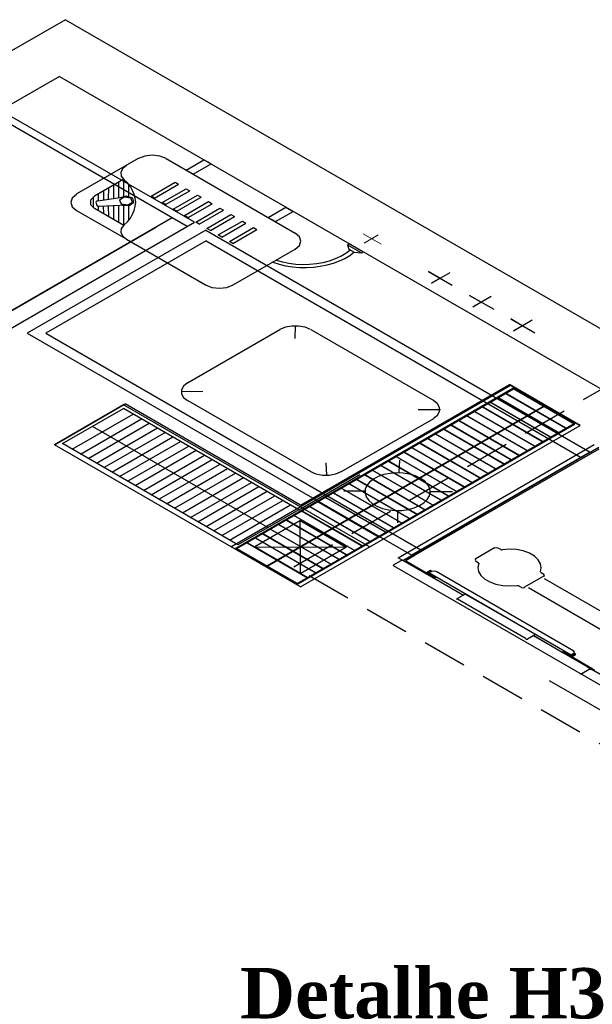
# Model space of a CAD drawing. Header units: millimetres. Extents: x 335 to 91625, y -1 to 84.
# Tile 28 of 38: x 417.39 to 423.8, y 52.47 to 63.5. Entities that reach past the tile are written whole.
import ezdxf

# ---------------------------------------------------------------- set-up
doc = ezdxf.new("R2010")
doc.units = ezdxf.units.MM
doc.header["$MEASUREMENT"] = 0
doc.linetypes.add('Dashed', pattern=[0.75, 0.5, -0.25])
doc.layers.add('DI-Títulos', color=3, linetype='Continuous', lineweight=30)
doc.layers.add('SIMBOLOS INT', color=8, linetype='Continuous', lineweight=5)
doc.styles.add('TimesNewRomanN', font='timesbd.ttf')

msp = doc.modelspace()

# ---------------------------------------------------------------- linework, layer by layer
at = {"color": 7}
for p, q in [((417.899, 63.4971), (415.386, 62.0461)), ((417.899, 63.4971), (432.735, 54.9311)), ((417.834, 62.8621), (415.903, 61.7481)), ((417.834, 62.8621), (432.153, 54.5951)), ((419.346, 61.2271), (417.278, 62.4211)), ((419.265, 61.1811), (417.28, 62.3271)), ((419.096, 61.2781), (412.404, 57.4151)), ((412.573, 57.3171), (419.346, 61.2271)), ((412.404, 57.4151), (418.922, 61.1781)), ((419.473, 61.1391), (417.473, 59.9841)), ((419.473, 61.1391), (423.781, 58.6521)), ((419.476, 61.0201), (417.68, 59.9841)), ((419.476, 61.0201), (423.679, 58.5931)), ((417.473, 59.9841), (421.78, 57.4971)), ((417.68, 59.9841), (421.884, 57.5571)), ((419.754, 57.5931), (422.887, 59.4021)), ((419.811, 57.5781), (422.913, 59.3691)), ((419.821, 57.5721), (422.923, 59.3631)), ((419.821, 57.5721), (422.923, 59.3631)), ((420.533, 58.0581), (422.874, 59.4091)), ((420.533, 58.0581), (422.874, 59.4091)), ((423.666, 58.9521), (422.874, 59.4091)), ((423.666, 58.9521), (422.874, 59.4091)), ((422.887, 59.4021), (423.666, 58.9521)), ((423.599, 58.9731), (422.913, 59.3691)), ((422.923, 59.3631), (423.609, 58.9671)), ((422.923, 59.3631), (423.609, 58.9671)), ((423.422, 58.8711), (422.736, 59.2671)), ((422.747, 59.2611), (423.433, 58.8651)), ((422.747, 59.2611), (423.433, 58.8651)), ((423.508, 58.9201), (422.822, 59.3161)), ((422.832, 59.3101), (423.518, 58.9141)), ((422.832, 59.3101), (423.518, 58.9141)), ((417.777, 58.7341), (418.569, 59.1921)), ((417.777, 58.7341), (418.569, 59.1921)), ((418.551, 59.1811), (417.777, 58.7341)), ((417.867, 58.7481), (418.551, 59.1421)), ((421.307, 57.5901), (418.551, 59.1811)), ((420.515, 58.0081), (418.551, 59.1421)), ((420.515, 58.0081), (418.551, 59.1421)), ((420.515, 58.0081), (418.551, 59.1421)), ((420.533, 58.0581), (418.569, 59.1921)), ((420.533, 58.0581), (418.569, 59.1921)), ((420.156, 57.3781), (423.258, 59.1691)), ((420.162, 57.3751), (423.264, 59.1661)), ((420.162, 57.3751), (423.264, 59.1661)), ((423.248, 58.7701), (422.562, 59.1661)), ((422.573, 59.1601), (423.258, 58.7641)), ((422.573, 59.1601), (423.258, 58.7641)), ((423.336, 58.8211), (422.65, 59.2171)), ((422.661, 59.2111), (423.347, 58.8151)), ((422.661, 59.2111), (423.347, 58.8151)), ((417.977, 58.6851), (418.66, 59.0791)), ((418.07, 58.6311), (418.753, 59.0251)), ((422.983, 58.6171), (422.297, 59.0131)), ((423.074, 58.6701), (422.388, 59.0661)), ((422.398, 59.0601), (423.084, 58.6641)), ((422.398, 59.0601), (423.084, 58.6641)), ((423.16, 58.7191), (422.474, 59.1151)), ((422.484, 59.1091), (423.17, 58.7131)), ((422.484, 59.1091), (423.17, 58.7131)), ((418.156, 58.5811), (418.839, 58.9761)), ((420.167, 57.8071), (418.203, 58.9411)), ((418.247, 58.5291), (418.93, 58.9231)), ((420.497, 57.1821), (423.599, 58.9731)), ((420.507, 57.1761), (423.609, 58.9671)), ((420.507, 57.1761), (423.609, 58.9671)), ((420.533, 57.1431), (423.666, 58.9521)), ((420.533, 57.1431), (423.666, 58.9521)), ((420.533, 57.1431), (423.666, 58.9521)), ((422.814, 58.5201), (422.128, 58.9161)), ((422.139, 58.9101), (422.825, 58.5141)), ((422.139, 58.9101), (422.825, 58.5141)), ((422.895, 58.5661), (422.209, 58.9621)), ((422.219, 58.9561), (422.905, 58.5601)), ((422.219, 58.9561), (422.905, 58.5601)), ((422.308, 59.0071), (422.993, 58.6111)), ((422.308, 59.0071), (422.993, 58.6111)), ((418.332, 58.4791), (419.016, 58.8741)), ((418.421, 58.4281), (419.104, 58.8231)), ((422.632, 58.4151), (421.946, 58.8111)), ((421.957, 58.8051), (422.643, 58.4091)), ((421.957, 58.8051), (422.643, 58.4091)), ((422.721, 58.4661), (422.035, 58.8621)), ((422.045, 58.8561), (422.731, 58.4601)), ((422.045, 58.8561), (422.731, 58.4601)), ((420.533, 57.1431), (417.777, 58.7341)), ((420.533, 57.1431), (417.777, 58.7341)), ((420.533, 57.1431), (417.777, 58.7341)), ((419.832, 57.6141), (417.867, 58.7481)), ((418.507, 58.3791), (419.19, 58.7731)), ((418.597, 58.3261), (419.281, 58.7211)), ((422.456, 58.3131), (421.77, 58.7091)), ((421.78, 58.7031), (422.466, 58.3071)), ((421.78, 58.7031), (422.466, 58.3071)), ((422.544, 58.3641), (421.858, 58.7601)), ((421.868, 58.7541), (422.554, 58.3581)), ((421.868, 58.7541), (422.554, 58.3581)), ((418.681, 58.2781), (419.364, 58.6731)), ((418.774, 58.2241), (419.457, 58.6191)), ((422.282, 58.2121), (421.596, 58.6081)), ((421.606, 58.6021), (422.292, 58.2061)), ((421.606, 58.6021), (422.292, 58.2061)), ((422.37, 58.2631), (421.684, 58.6591)), ((421.694, 58.6531), (422.38, 58.2571)), ((421.694, 58.6531), (422.38, 58.2571)), ((418.86, 58.1751), (419.543, 58.5691)), ((418.948, 58.1241), (419.632, 58.5181)), ((419.034, 58.0741), (419.717, 58.4691)), ((422.11, 58.1131), (421.424, 58.5091)), ((421.435, 58.5031), (422.12, 58.1071)), ((421.435, 58.5031), (422.12, 58.1071)), ((422.193, 58.1611), (421.507, 58.5571)), ((421.518, 58.5511), (422.204, 58.1551)), ((421.518, 58.5511), (422.204, 58.1551)), ((421.642, 58.5631), (421.635, 58.4241)), ((419.122, 58.0231), (419.806, 58.4181)), ((419.211, 57.9721), (419.894, 58.3671)), ((420.515, 58.0081), (421.198, 58.4031)), ((420.515, 58.0081), (421.198, 58.4031)), ((421.84, 57.9571), (421.154, 58.3531)), ((421.928, 58.0081), (421.242, 58.4041)), ((421.253, 58.3981), (421.939, 58.0021)), ((421.253, 58.3981), (421.939, 58.0021)), ((422.017, 58.0591), (421.331, 58.4551)), ((421.341, 58.4491), (422.027, 58.0531)), ((421.341, 58.4491), (422.027, 58.0531)), ((419.302, 57.9201), (419.985, 58.3141)), ((419.385, 57.8721), (420.068, 58.2661)), ((421.668, 57.8581), (420.983, 58.2541)), ((420.993, 58.2481), (421.679, 57.8521)), ((420.993, 58.2481), (421.679, 57.8521)), ((421.754, 57.9081), (421.068, 58.3041)), ((421.079, 58.2981), (421.765, 57.9021)), ((421.079, 58.2981), (421.765, 57.9021)), ((421.164, 58.3471), (421.85, 57.9511)), ((421.164, 58.3471), (421.85, 57.9511)), ((419.476, 57.8191), (420.159, 58.2141)), ((419.561, 57.7701), (420.245, 58.1641)), ((421.489, 57.7551), (420.803, 58.1511)), ((420.814, 58.1451), (421.5, 57.7491)), ((420.814, 58.1451), (421.5, 57.7491)), ((421.577, 57.8061), (420.892, 58.2021)), ((420.902, 58.1961), (421.588, 57.8001)), ((420.902, 58.1961), (421.588, 57.8001)), ((421.261, 58.2141), (421.021, 58.2171)), ((422.237, 58.2081), (421.996, 58.2091)), ((419.652, 57.7171), (420.336, 58.1121)), ((419.738, 57.6681), (420.421, 58.0621)), ((421.312, 57.6531), (420.627, 58.0491)), ((420.637, 58.0431), (421.323, 57.6471)), ((420.637, 58.0431), (421.323, 57.6471)), ((421.406, 57.7071), (420.72, 58.1031)), ((420.731, 58.0971), (421.416, 57.7011)), ((420.731, 58.0971), (421.416, 57.7011)), ((420.515, 58.0081), (419.832, 57.6141)), ((421.138, 57.5521), (420.453, 57.9481)), ((420.463, 57.9421), (421.149, 57.5461)), ((420.463, 57.9421), (421.149, 57.5461)), ((421.227, 57.6031), (420.541, 57.9991)), ((420.551, 57.9931), (421.237, 57.5971)), ((420.551, 57.9931), (421.237, 57.5971)), ((421.622, 58.0021), (421.619, 57.8601)), ((420.964, 57.4521), (420.278, 57.8481)), ((420.289, 57.8421), (420.975, 57.4461)), ((420.289, 57.8421), (420.975, 57.4461)), ((421.05, 57.5011), (420.364, 57.8971)), ((420.375, 57.8911), (421.06, 57.4951)), ((420.375, 57.8911), (421.06, 57.4951)), ((420.533, 57.2931), (420.53, 57.8851)), ((420.533, 57.2931), (420.53, 57.8851)), ((420.533, 57.2931), (420.53, 57.8851)), ((420.705, 57.3021), (420.019, 57.6981)), ((420.029, 57.6921), (420.715, 57.2961)), ((420.029, 57.6921), (420.715, 57.2961)), ((420.785, 57.3481), (420.099, 57.7441)), ((420.11, 57.7381), (420.795, 57.3421)), ((420.11, 57.7381), (420.795, 57.3421)), ((420.873, 57.3991), (420.188, 57.7951)), ((420.198, 57.7891), (420.884, 57.3931)), ((420.198, 57.7891), (420.884, 57.3931)), ((420.497, 57.1821), (419.811, 57.5781)), ((420.611, 57.2481), (419.925, 57.6441)), ((419.936, 57.6381), (420.621, 57.2421)), ((419.936, 57.6381), (420.621, 57.2421)), ((420.019, 57.5901), (421.045, 57.5881)), ((420.019, 57.5901), (421.045, 57.5881)), ((420.019, 57.5901), (421.045, 57.5881)), ((419.821, 57.5721), (420.507, 57.1761)), ((419.821, 57.5721), (420.507, 57.1761)), ((423.321, 56.0941), (425.597, 54.7801))]:
    msp.add_line(p, q, dxfattribs=at)
at = {"color": 8}
for p, q in [((418.716, 61.9411), (418.022, 61.5411)), ((419.028, 61.9411), (420.475, 61.1061)), ((419.251, 61.8121), (419.451, 61.9281)), ((419.332, 61.7661), (419.532, 61.8811)), ((419.532, 61.8811), (419.451, 61.9281)), ((419.332, 61.7661), (419.251, 61.8121)), ((418.553, 61.7091), (418.225, 61.5201)), ((418.498, 61.5001), (418.498, 61.6771)), ((418.555, 61.5181), (418.555, 61.7071)), ((418.859, 61.5201), (419.129, 61.6761)), ((419.129, 61.6761), (419.168, 61.6531)), ((418.329, 61.4781), (418.329, 61.5801)), ((418.384, 61.4851), (418.386, 61.6131)), ((418.441, 61.4941), (418.443, 61.6461)), ((418.612, 61.5151), (418.612, 61.6471)), ((418.898, 61.4971), (419.168, 61.6531)), ((418.984, 61.4481), (419.254, 61.6041)), ((419.023, 61.4251), (419.293, 61.5811)), ((419.254, 61.6041), (419.293, 61.5811)), ((418.215, 61.3881), (418.215, 61.5141)), ((418.241, 61.4511), (418.251, 61.4211)), ((418.262, 61.4691), (418.563, 61.5111)), ((418.272, 61.4691), (418.272, 61.5471)), ((418.898, 61.4971), (418.859, 61.5201)), ((419.023, 61.4251), (418.984, 61.4481)), ((419.108, 61.3761), (419.379, 61.5321)), ((419.15, 61.3521), (419.42, 61.5081)), ((419.233, 61.3041), (419.503, 61.4601)), ((419.379, 61.5321), (419.42, 61.5081)), ((419.503, 61.4601), (419.545, 61.4361)), ((418.584, 61.0371), (418.022, 61.3611)), ((418.553, 61.1931), (418.225, 61.3821)), ((418.272, 61.3551), (418.272, 61.4091)), ((418.28, 61.4071), (418.589, 61.4241)), ((418.329, 61.3221), (418.326, 61.4101)), ((418.386, 61.2891), (418.384, 61.4131)), ((418.443, 61.2561), (418.441, 61.4161)), ((418.498, 61.2241), (418.498, 61.4191)), ((418.555, 61.1941), (418.553, 61.4151)), ((418.612, 61.2541), (418.61, 61.4181)), ((419.15, 61.3521), (419.108, 61.3761)), ((419.275, 61.2801), (419.545, 61.4361)), ((419.361, 61.2301), (419.631, 61.3861)), ((419.399, 61.2081), (419.67, 61.3641)), ((419.631, 61.3861), (419.67, 61.3641)), ((420.171, 61.2811), (420.371, 61.3971)), ((420.252, 61.2351), (420.452, 61.3501)), ((420.371, 61.3971), (420.452, 61.3501)), ((419.275, 61.2801), (419.233, 61.3041)), ((419.399, 61.2081), (419.361, 61.2301)), ((419.485, 61.1581), (419.755, 61.3141)), ((419.524, 61.1361), (419.794, 61.2921)), ((419.613, 61.0851), (419.883, 61.2411)), ((419.651, 61.0621), (419.922, 61.2181)), ((419.755, 61.3141), (419.794, 61.2921)), ((419.883, 61.2411), (419.922, 61.2181)), ((420.171, 61.2811), (420.252, 61.2351)), ((419.524, 61.1361), (419.485, 61.1581)), ((419.737, 61.0131), (420.007, 61.1691)), ((419.776, 60.9901), (420.046, 61.1461)), ((420.007, 61.1691), (420.046, 61.1461)), ((418.584, 61.0371), (419.47, 60.5251)), ((419.651, 61.0621), (419.613, 61.0851)), ((419.776, 60.9901), (419.737, 61.0131)), ((419.781, 60.5251), (420.475, 60.9261)), ((421.06, 60.9751), (421.08, 60.9871)), ((421.06, 60.9751), (421.216, 60.8851)), ((421.06, 60.9751), (421.216, 60.8851)), ((421.08, 60.9871), (421.236, 60.8971)), ((421.216, 60.8851), (421.236, 60.8971)), ((422.099, 60.6001), (421.969, 60.6751)), ((421.969, 60.6751), (422.234, 60.5221)), ((422.003, 60.5441), (422.211, 60.6641)), ((422.099, 60.6001), (422.003, 60.5441)), ((422.559, 60.3341), (422.429, 60.4091)), ((422.429, 60.4091), (422.699, 60.2531)), ((422.463, 60.2791), (422.67, 60.3991)), ((422.559, 60.3341), (422.463, 60.2791)), ((423.019, 60.0691), (422.889, 60.1441)), ((422.889, 60.1441), (423.159, 59.9881)), ((422.922, 60.0131), (423.13, 60.1331)), ((419.267, 59.4301), (420.301, 60.0271)), ((419.267, 59.4301), (420.301, 60.0271)), ((420.475, 59.9261), (420.478, 60.0691)), ((420.475, 59.9261), (420.478, 60.0691)), ((420.649, 60.0271), (422.026, 59.2321)), ((420.649, 60.0271), (422.026, 59.2321)), ((423.019, 60.0691), (422.922, 60.0131)), ((419.441, 59.3291), (419.202, 59.3321)), ((419.441, 59.3291), (419.202, 59.3321)), ((419.272, 59.2321), (420.649, 58.4371)), ((419.272, 59.2321), (420.649, 58.4371)), ((421.852, 59.1311), (422.101, 59.1311)), ((421.852, 59.1311), (422.101, 59.1311)), ((420.992, 58.4341), (422.026, 59.0311)), ((421.629, 57.4701), (423.825, 58.7371)), ((421.681, 57.4401), (423.877, 58.7071)), ((423.877, 58.6861), (421.824, 57.5011)), ((423.781, 58.6521), (421.78, 57.4971)), ((420.818, 58.5341), (420.826, 58.3951)), ((422.708, 57.5791), (422.492, 57.4551)), ((422.778, 57.5601), (422.747, 57.5781)), ((422.357, 57.0501), (421.629, 57.4701)), ((421.824, 57.5011), (421.715, 57.4381)), ((421.809, 57.4891), (421.718, 57.4371)), ((421.809, 57.4891), (421.806, 57.4911)), ((421.575, 57.3901), (421.661, 57.4401)), ((428.229, 53.5371), (421.575, 57.3781)), ((421.666, 57.4371), (421.661, 57.4401)), ((421.666, 57.4371), (421.676, 57.4431)), ((421.666, 57.4371), (421.676, 57.4431)), ((422.357, 57.0501), (421.676, 57.4431)), ((422.03, 57.2421), (421.715, 57.4231)), ((422.037, 57.2461), (421.723, 57.4281)), ((422.526, 57.4141), (422.495, 57.4321)), ((421.939, 57.3031), (421.863, 57.3471)), ((421.991, 57.3271), (421.944, 57.3001)), ((422.037, 57.2461), (421.944, 57.3001)), ((421.972, 57.3141), (421.952, 57.3021)), ((421.959, 57.2971), (421.975, 57.3061)), ((421.959, 57.2941), (421.978, 57.2841)), ((422.004, 57.3171), (421.972, 57.2991)), ((423.565, 56.3791), (421.972, 57.2991)), ((421.972, 57.2991), (422.009, 57.2781)), ((421.993, 57.3111), (421.978, 57.3201)), ((421.991, 57.3091), (421.978, 57.3171)), ((421.978, 57.2841), (422.001, 57.2731)), ((421.988, 57.3111), (421.991, 57.3091)), ((422.006, 57.3181), (421.991, 57.3271)), ((422.001, 57.2731), (422.009, 57.2781)), ((422.009, 57.2631), (422.014, 57.2661)), ((422.009, 57.2631), (422.04, 57.2451)), ((422.014, 57.2661), (422.045, 57.2481)), ((422.032, 57.2401), (422.053, 57.2521)), ((423.596, 56.4241), (422.053, 57.3151)), ((423.04, 57.1381), (423.256, 57.2631)), ((423.261, 57.2811), (423.23, 57.2991)), ((422.037, 57.2461), (422.03, 57.2421)), ((422.032, 57.2401), (422.36, 57.0511)), ((423.009, 57.1351), (422.978, 57.1531)), ((423.264, 57.2371), (426.158, 55.5661)), ((422.38, 57.0631), (422.292, 57.0121)), ((423.168, 56.6091), (422.38, 57.0631)), ((423.087, 57.1351), (425.981, 55.4641)), ((423.064, 56.5611), (422.292, 57.0061)), ((423.168, 56.6091), (423.079, 56.5581)), ((423.781, 56.2281), (423.144, 56.5951)), ((423.147, 56.5971), (423.466, 56.4121)), ((423.466, 56.4121), (423.487, 56.4241)), ((423.477, 56.4151), (423.469, 56.4111)), ((423.801, 56.2191), (423.469, 56.4111)), ((423.505, 56.3991), (423.474, 56.4171)), ((423.809, 56.2231), (423.477, 56.4151)), ((423.573, 56.3601), (423.477, 56.4151)), ((423.51, 56.4021), (423.479, 56.4201)), ((423.505, 56.3991), (423.51, 56.4021)), ((423.539, 56.3941), (423.531, 56.3901)), ((423.542, 56.3811), (423.531, 56.3901)), ((423.56, 56.3701), (423.542, 56.3811)), ((423.596, 56.3971), (423.565, 56.3791)), ((423.565, 56.3551), (423.62, 56.3871)), ((423.568, 56.3811), (423.565, 56.3791)), ((423.581, 56.3791), (423.565, 56.3701)), ((423.596, 56.3761), (423.575, 56.3641)), ((423.583, 56.3901), (423.599, 56.3811)), ((423.588, 56.3871), (423.583, 56.3901)), ((423.586, 56.3911), (423.607, 56.3791)), ((423.62, 56.3871), (423.599, 56.3991)), ((423.685, 56.1721), (423.77, 56.2221)), ((423.739, 56.2521), (425.68, 55.1311)), ((423.775, 56.2191), (423.77, 56.2221)), ((423.775, 56.2191), (423.786, 56.2251)), ((425.68, 55.1311), (423.786, 56.2251))]:
    msp.add_line(p, q, dxfattribs=at)
for points in [[(419.027, 61.9411), (418.956, 61.9681), (418.872, 61.9781), (418.788, 61.9681), (418.717, 61.9411)], [(418.584, 61.8641), (418.542, 61.8291), (418.521, 61.7881), (418.526, 61.7451), (418.555, 61.7061)], [(418.556, 61.1941), (418.595, 61.2331), (418.628, 61.2741), (418.653, 61.3171), (418.672, 61.3611), (418.683, 61.4051), (418.687, 61.4511), (418.683, 61.4961), (418.672, 61.5401), (418.653, 61.5841), (418.628, 61.6271), (418.595, 61.6681), (418.556, 61.7071)], [(418.023, 61.5401), (417.976, 61.4991), (417.959, 61.4511), (417.976, 61.4021), (418.023, 61.3611)], [(418.225, 61.5201), (418.181, 61.4761), (418.181, 61.4251), (418.225, 61.3811)], [(418.261, 61.4681), (418.245, 61.4621), (418.242, 61.4511)], [(418.633, 61.4971), (418.559, 61.5081), (418.504, 61.4771), (418.524, 61.4341)], [(418.534, 61.4191), (418.614, 61.4161), (418.667, 61.4511), (418.654, 61.4961), (418.584, 61.5191), (418.51, 61.5011)], [(418.524, 61.4341), (418.598, 61.4231), (418.653, 61.4541), (418.633, 61.4971)], [(418.249, 61.4201), (418.259, 61.4101), (418.277, 61.4071)], [(418.555, 61.1951), (418.526, 61.1561), (418.521, 61.1131), (418.542, 61.0721), (418.584, 61.0371)], [(420.474, 60.9261), (420.522, 60.9671), (420.539, 61.0161), (420.522, 61.0641), (420.474, 61.1051)], [(420.223, 60.7791), (420.293, 60.7571), (420.366, 60.7411), (420.443, 60.7291), (420.521, 60.7221), (420.6, 60.7211), (420.679, 60.7261), (420.756, 60.7351), (420.831, 60.7501), (420.902, 60.7701), (420.969, 60.7941), (421.03, 60.8231), (421.085, 60.8561), (421.132, 60.8931)], [(420.261, 60.8031), (420.331, 60.7831), (420.405, 60.7691), (420.481, 60.7591), (420.559, 60.7551), (420.636, 60.7571), (420.713, 60.7651), (420.788, 60.7781), (420.859, 60.7961), (420.925, 60.8201), (420.986, 60.8481), (421.041, 60.8801), (421.088, 60.9161)], [(421.062, 60.9761), (421.074, 60.9281), (421.134, 60.8941), (421.217, 60.8861)], [(419.47, 60.5261), (419.542, 60.4981), (419.626, 60.4881), (419.71, 60.4981), (419.781, 60.5261)], [(420.647, 60.0261), (420.586, 60.0521), (420.513, 60.0651), (420.437, 60.0651), (420.364, 60.0521), (420.303, 60.0261)], [(420.647, 60.0261), (420.586, 60.0521), (420.513, 60.0651), (420.437, 60.0651), (420.364, 60.0521), (420.303, 60.0261)], [(419.269, 59.4291), (419.224, 59.3931), (419.2, 59.3521), (419.2, 59.3071), (419.224, 59.2661), (419.269, 59.2301)], [(419.269, 59.4291), (419.224, 59.3931), (419.2, 59.3521), (419.2, 59.3071), (419.224, 59.2661), (419.269, 59.2301)], [(422.024, 59.0321), (422.069, 59.0681), (422.093, 59.1091), (422.093, 59.1541), (422.069, 59.1951), (422.024, 59.2311)], [(422.024, 59.0321), (422.069, 59.0681), (422.093, 59.1091), (422.093, 59.1541), (422.069, 59.1951), (422.024, 59.2311)], [(420.646, 58.4351), (420.707, 58.4091), (420.78, 58.3961), (420.856, 58.3961), (420.929, 58.4091), (420.99, 58.4351)], [(422.745, 57.5771), (422.728, 57.5811), (422.712, 57.5771)], [(422.777, 57.5601), (422.784, 57.5571), (422.792, 57.5571)], [(423.223, 57.3111), (423.232, 57.3571), (423.224, 57.4031), (423.198, 57.4471), (423.155, 57.4871), (423.098, 57.5201), (423.03, 57.5451), (422.953, 57.5601), (422.873, 57.5651), (422.793, 57.5591)], [(421.576, 57.3901), (421.572, 57.3841), (421.576, 57.3791)], [(421.715, 57.4391), (421.709, 57.4311), (421.715, 57.4231)], [(421.72, 57.4361), (421.717, 57.4311), (421.72, 57.4261)], [(422.496, 57.4531), (422.49, 57.4431), (422.496, 57.4331)], [(422.531, 57.4071), (422.521, 57.3611), (422.529, 57.3151), (422.555, 57.2711), (422.598, 57.2311), (422.655, 57.1981), (422.723, 57.1731), (422.8, 57.1581), (422.88, 57.1531), (422.96, 57.1591)], [(422.53, 57.4061), (422.53, 57.4111), (422.526, 57.4151)], [(421.941, 57.3001), (421.947, 57.3001), (421.952, 57.3021)], [(421.956, 57.2991), (421.954, 57.2961), (421.956, 57.2931)], [(421.98, 57.3191), (421.975, 57.3201), (421.97, 57.3201)], [(421.983, 57.3081), (421.978, 57.3101), (421.972, 57.3081)], [(421.975, 57.3161), (421.975, 57.3161), (421.975, 57.3161)], [(422.051, 57.3151), (422.03, 57.3201), (422.008, 57.3151)], [(423.225, 57.3071), (423.225, 57.3031), (423.229, 57.2991)], [(423.259, 57.2611), (423.266, 57.2701), (423.259, 57.2801)], [(422.978, 57.1541), (422.972, 57.1561), (422.964, 57.1561)], [(423.011, 57.1361), (423.027, 57.1331), (423.044, 57.1361)], [(422.286, 57.0161), (422.282, 57.0091), (422.286, 57.0031)], [(423.058, 56.5581), (423.069, 56.5551), (423.08, 56.5581)], [(423.557, 56.3691), (423.562, 56.3671), (423.568, 56.3691)], [(423.584, 56.3781), (423.586, 56.3811), (423.584, 56.3841)], [(423.595, 56.3981), (423.604, 56.4111), (423.595, 56.4241)], [(423.596, 56.3801), (423.596, 56.3801), (423.596, 56.3801)], [(423.604, 56.3761), (423.604, 56.3801), (423.601, 56.3831)], [(423.578, 56.3631), (423.575, 56.3601), (423.575, 56.3571)], [(423.665, 56.1731), (423.674, 56.1711), (423.684, 56.1731)], [(423.685, 56.1721), (423.681, 56.1661), (423.685, 56.1611)], [(423.801, 56.2191), (423.814, 56.2161), (423.828, 56.2191)]]:
    msp.add_lwpolyline(points, dxfattribs=at)
at = {"color": 7, "linetype": 'Dashed'}
msp.add_lwpolyline([(423.905, 59.3571), (431.658, 54.8811), (428.21, 52.8901), (420.458, 57.3661), (423.905, 59.3571)], dxfattribs=at)
at = {"color": 7}
msp.add_lwpolyline([(421.88, 58.3591), (421.823, 58.3861), (421.757, 58.4061), (421.686, 58.4171), (421.612, 58.4211), (421.539, 58.4151), (421.469, 58.4011), (421.405, 58.3801), (421.35, 58.3511), (421.307, 58.3171), (421.276, 58.2781), (421.259, 58.2361), (421.257, 58.1931), (421.27, 58.1511), (421.298, 58.1121), (421.338, 58.0761), (421.391, 58.0461), (421.452, 58.0221), (421.521, 58.0071), (421.594, 57.9991), (421.668, 58.0001), (421.74, 58.0101), (421.807, 58.0281), (421.867, 58.0531), (421.916, 58.0851), (421.954, 58.1211), (421.978, 58.1621), (421.987, 58.2041), (421.982, 58.2471), (421.961, 58.2881), (421.927, 58.3261), (421.88, 58.3591)], dxfattribs=at)
for points in [[(420.53, 57.8851), (420.019, 57.5901), (420.533, 57.2931), (421.045, 57.5881), (420.53, 57.8851)], [(421.045, 57.5881), (420.533, 57.2931), (420.019, 57.5901), (420.53, 57.8851), (421.045, 57.5881)], [(421.045, 57.5881), (420.533, 57.2931), (420.019, 57.5901), (420.53, 57.8851), (421.045, 57.5881)]]:
    msp.add_lwpolyline(points, close=True, dxfattribs=at)
at = {"layer": 'SIMBOLOS INT', "linetype": 'Continuous'}
for p, q in [((421.332, 61.0431), (421.236, 61.0981)), ((421.236, 61.0981), (421.439, 60.9811)), ((421.405, 61.0851), (421.247, 60.9931)), ((421.332, 61.0431), (421.405, 61.0851))]:
    msp.add_line(p, q, dxfattribs=at)

# ---------------------------------------------------------------- texts
at = {"layer": 'DI-Títulos', "color": 5, "insert": (423.956, 52.3005), "char_height": 0.5648, "width": 7.668262, "attachment_point": 9, "line_spacing_factor": 0.798, "style": 'TimesNewRomanN'}
msp.add_mtext('Detalhe H3', dxfattribs=at)

doc.saveas('drawing.dxf')
